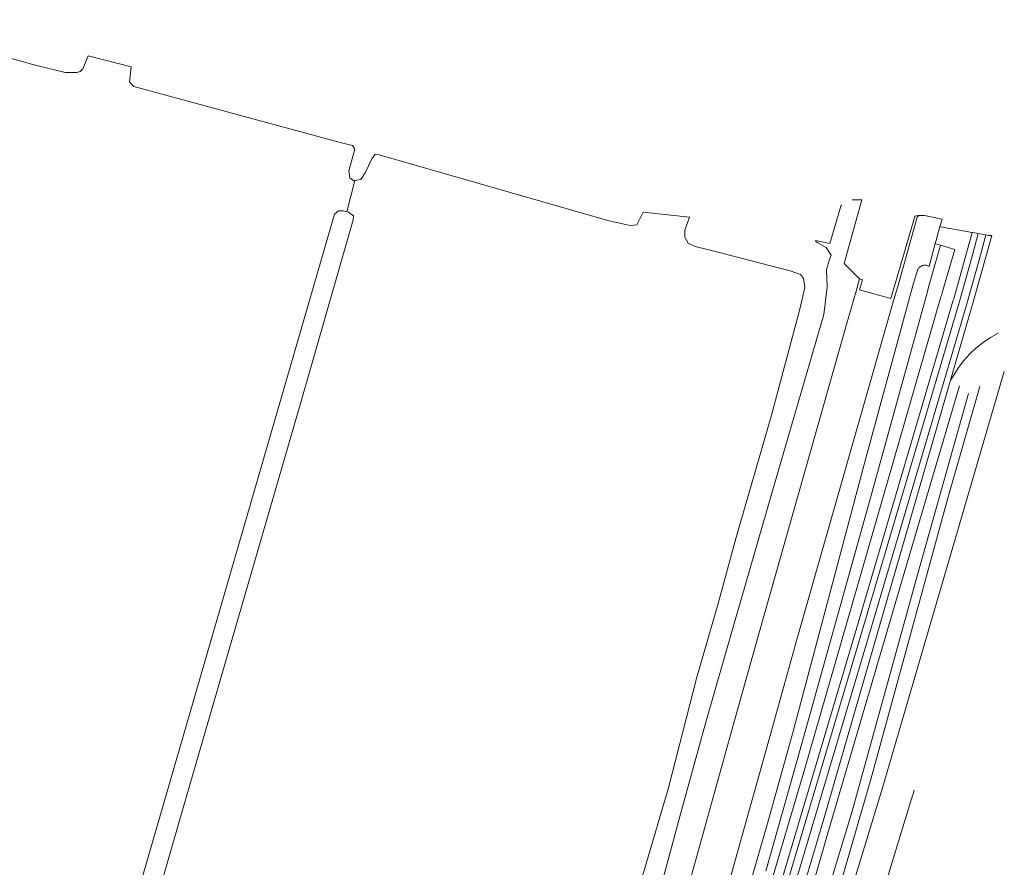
# Model space of a CAD drawing. Extents: x 151587 to 155483, y 462503 to 464608.
# Tile 22 of 236: x 152103 to 152230, y 464350 to 464460. Entities that reach past the tile are written whole.
import ezdxf

# ---------------------------------------------------------------- set-up
doc = ezdxf.new("R2010")
doc.units = 0
doc.header["$LTSCALE"] = 0.5
for name, color, linetype, lineweight in [('B-RO-GR-BEPLANTING_CULTUUR_BOSPLANTSOEN-GV', 251, 'CONTINUOUS', 18), ('B-RO-GR-GRAS-GV', 251, 'CONTINUOUS', 13), ('B-RO-GR-GROENVOORZIENING-GV', 251, 'CONTINUOUS', 18), ('B-RO-OG-TERREIN_CULTUURSCHEIDING-GV', 251, 'CONTINUOUS', 18), ('B-RO-OG-WATER-GV', 251, 'CONTINUOUS', 18), ('B-RO-OG-WATER_SLOOT-GV', 251, 'CONTINUOUS', 18), ('B-RO-VH-VERHARDING_ASFALT-GV', 251, 'CONTINUOUS', 18), ('B-RO-VH-VERHARDING_FUNDERING_ZAND-GV', 251, 'CONTINUOUS', 18), ('B-RO-VH-VERHARDING_GESLOTEN-GV', 251, 'CONTINUOUS', 18)]:
    doc.layers.add(name, color=color, linetype=linetype, lineweight=lineweight)

msp = doc.modelspace()

# ---------------------------------------------------------------- linework, layer by layer
at = {"layer": 'B-RO-GR-BEPLANTING_CULTUUR_BOSPLANTSOEN-GV', "flags": 128}
for points in [[(152228.895, 464419.358), (152227.893, 464418.815), (152226.941, 464418.188), (152226.046, 464417.482), (152225.215, 464416.703), (152224.453, 464415.855), (152223.766, 464414.945), (152223.16, 464413.98), (152222.746, 464413.322), (152206.417, 464356.756), (152198.6, 464330.431), (152175.642, 464250.679)], [(152148.533, 464154.185), (152149.117, 464156.302), (152151.05, 464162.565), (152156.613, 464181.055), (152160.066, 464192.804), (152166.712, 464214.902), (152169.493, 464224.266), (152172.126, 464233.48), (152176.983, 464250.12), (152198.363, 464325.341), (152207.313, 464356.226), (152217.052, 464389.467), (152223.906, 464412.602)]]:
    msp.add_lwpolyline(points, dxfattribs=at)
at = {"layer": 'B-RO-GR-GRAS-GV', "flags": 128}
for points in [[(152105.651, 464304.616), (152143.31, 464434.736), (152143.838, 464435.17), (152144.436, 464435.153), (152144.91, 464435.041), (152145.934, 464439.058), (152145.834, 464439.037), (152145.323, 464439.411), (152145.172, 464440.31), (152145.956, 464443.111), (152145.653, 464443.571), (152144.053, 464443.958), (152129.513, 464447.928), (152117.479, 464451.176), (152116.911, 464451.804), (152117.141, 464453.71), (152111.594, 464455.169), (152110.9, 464453.468), (152110.537, 464453.137), (152110.107, 464453.005), (152108.621, 464453.005), (152104.425, 464454.013), (152083.926, 464459.811)], [(152182.549, 464347.754), (152186.366, 464360.729), (152190.035, 464374.996), (152192.796, 464384.498), (152195.048, 464392.878), (152199.675, 464408.821), (152203.294, 464422.466), (152203.946, 464425.251), (152203.764, 464426.415), (152203.393, 464426.947), (152202.085, 464427.401), (152192.109, 464429.98), (152189.807, 464430.565), (152188.922, 464430.983), (152188.493, 464431.758), (152188.489, 464432.649), (152189.098, 464434.347), (152183.124, 464434.974), (152182.32, 464433.346), (152181.444, 464433.245), (152178.559, 464433.929), (152149.097, 464442.397), (152148.583, 464442.477), (152148.148, 464441.849), (152147.289, 464440.079), (152146.704, 464439.218), (152145.934, 464439.058), (152144.91, 464435.041), (152145.115, 464434.992), (152145.789, 464434.528), (152145.743, 464433.986), (152138.959, 464410.311), (152123.816, 464358.145), (152108.303, 464304.326)]]:
    msp.add_lwpolyline(points, dxfattribs=at)
at = {"layer": 'B-RO-GR-GROENVOORZIENING-GV', "flags": 128}
msp.add_lwpolyline([(152189.07, 464321.412), (152199.072, 464355.819), (152202.363, 464367.713), (152211.82, 464403.244), (152217.963, 464425.839), (152218.542, 464427.627), (152218.583, 464427.699), (152218.631, 464427.767), (152218.683, 464427.831), (152218.742, 464427.89), (152218.805, 464427.943), (152218.872, 464427.992), (152218.943, 464428.034), (152219.018, 464428.07), (152219.095, 464428.1), (152219.175, 464428.123), (152219.256, 464428.139), (152219.265, 464428.14), (152219.338, 464428.148), (152219.421, 464428.15), (152219.504, 464428.145), (152219.586, 464428.133), (152219.666, 464428.114), (152219.745, 464428.088), (152219.821, 464428.056), (152219.894, 464428.017), (152219.964, 464427.972), (152220.776, 464430.934), (152220.848, 464431.195), (152221.375, 464433.116), (152221.64, 464434.085), (152219.399, 464434.535), (152218.637, 464434.554), (152218.456, 464434.351), (152215.93, 464425.417), (152215.434, 464423.718), (152214.911, 464421.93), (152203.031, 464380.176), (152199.565, 464367.79), (152191.581, 464339.259)], dxfattribs=at)
at = {"layer": 'B-RO-OG-TERREIN_CULTUURSCHEIDING-GV', "flags": 128}
msp.add_lwpolyline([(152226.316, 464432.222), (152225.609, 464432.35), (152225.519, 464432.366), (152223.144, 464423.788), (152223.097, 464423.627), (152210.642, 464381.423), (152199.472, 464343.798), (152172.485, 464250.603), (152161.687, 464213.626), (152146.386, 464160.546), (152145.031, 464155.662), (152144.135, 464152.435), (152142.703, 464146.47), (152143.077, 464146.061), (152143.182, 464145.985), (152147.181, 464160.4), (152162.481, 464213.477), (152168.245, 464233.306), (152173.279, 464250.453), (152200.266, 464343.647), (152211.435, 464381.271), (152223.891, 464423.476), (152223.939, 464423.641), (152225.595, 464429.61)], close=True, dxfattribs=at)
for points in [[(152175.642, 464250.679), (152198.6, 464330.431), (152206.417, 464356.756), (152222.746, 464413.322), (152225.52, 464422.929), (152225.565, 464423.084), (152228.055, 464431.987), (152227.639, 464431.983), (152227.302, 464432.044), (152226.582, 464429.432), (152224.926, 464423.463), (152224.878, 464423.298), (152212.422, 464381.093), (152201.253, 464343.469), (152174.266, 464250.275), (152169.232, 464233.127), (152163.468, 464213.299), (152148.168, 464160.221), (152144.046, 464145.365), (152144.937, 464144.726), (152147.309, 464143.723), (152147.884, 464143.48), (152151.481, 464142.164), (152153.176, 464141.61)], [(152199.472, 464343.798), (152210.642, 464381.423), (152223.097, 464423.627), (152223.144, 464423.788), (152225.519, 464432.366), (152221.455, 464433.102), (152221.375, 464433.116), (152220.848, 464431.195), (152220.776, 464430.934), (152220.858, 464430.911), (152221.423, 464430.748), (152223.303, 464430.175), (152221.702, 464424.761), (152221.555, 464424.25), (152221.507, 464424.086), (152203.967, 464363.229), (152170.757, 464250.744)], [(152170.757, 464250.744), (152203.967, 464363.229), (152221.507, 464424.086), (152221.555, 464424.25), (152221.702, 464424.761), (152223.303, 464430.175), (152221.423, 464430.748), (152219.914, 464425.307), (152219.766, 464424.77), (152219.719, 464424.601), (152212.416, 464398.159), (152202.979, 464364.294), (152198.929, 464349.985)], [(152229.668, 464414.422), (152214.347, 464362.064), (152214.294, 464361.882), (152213.835, 464360.313), (152207.736, 464340.307), (152186.176, 464270.408), (152186.832, 464269.673), (152189.189, 464269.034), (152189.973, 464269.147), (152190.03, 464269.332), (152190.308, 464270.232)], [(152190.308, 464270.232), (152199.339, 464299.512), (152205.235, 464318.627), (152211.561, 464339.138), (152217.671, 464359.181), (152217.902, 464359.972), (152218.046, 464360.448)]]:
    msp.add_lwpolyline(points, dxfattribs=at)
at = {"layer": 'B-RO-OG-WATER-GV', "flags": 128}
for points in [[(152198.929, 464349.985), (152202.979, 464364.294), (152212.416, 464398.159), (152219.719, 464424.601), (152219.766, 464424.77), (152219.914, 464425.307), (152221.423, 464430.748), (152220.858, 464430.911), (152220.776, 464430.934), (152219.964, 464427.972), (152219.894, 464428.017), (152219.821, 464428.056), (152219.745, 464428.088), (152219.666, 464428.114), (152219.586, 464428.133), (152219.504, 464428.145), (152219.421, 464428.15), (152219.338, 464428.148), (152219.265, 464428.14), (152219.256, 464428.139), (152219.175, 464428.123), (152219.095, 464428.1), (152219.018, 464428.07), (152218.943, 464428.034), (152218.872, 464427.992), (152218.805, 464427.943), (152218.742, 464427.89), (152218.683, 464427.831), (152218.631, 464427.767), (152218.583, 464427.699), (152218.542, 464427.627), (152217.963, 464425.839), (152211.82, 464403.244), (152202.363, 464367.713), (152199.072, 464355.819), (152189.07, 464321.412)], [(152225.043, 464411.597), (152218.4, 464387.898), (152210.042, 464357.73), (152198.517, 464319.598), (152174.012, 464237.361), (152170.146, 464224.627), (152164.497, 464205.69), (152160.692, 464192.688), (152156.564, 464179.059), (152153.55, 464168.741), (152150.503, 464158.87), (152149.07, 464153.979)], [(152150.381, 464153.629), (152158.11, 464179.514), (152163.816, 464198.957), (152168.793, 464215.717), (152170.942, 464223.202), (152171.465, 464222.966), (152172.329, 464222.577), (152175.145, 464221.29), (152187.311, 464215.777), (152187.631, 464216.781), (152187.952, 464217.786), (152175.73, 464223.283), (152175.516, 464222.731), (152171.397, 464224.663), (152172.831, 464229.583), (152179.273, 464250.817), (152198.425, 464315.074), (152208.085, 464346.707), (152212.486, 464361.971), (152222.298, 464397.802), (152226.495, 464412.499)]]:
    msp.add_lwpolyline(points, dxfattribs=at)
at = {"layer": 'B-RO-OG-WATER_SLOOT-GV', "flags": 128}
msp.add_lwpolyline([(152096.125, 464262.202), (152096.62, 464263.63), (152107.269, 464299.844), (152108.303, 464304.326), (152123.816, 464358.145), (152138.959, 464410.311), (152145.743, 464433.986), (152145.789, 464434.528), (152145.115, 464434.992), (152144.91, 464435.041), (152144.436, 464435.153), (152143.838, 464435.17), (152143.31, 464434.736), (152105.651, 464304.616), (152104.57, 464299.334), (152095.14, 464267.972), (152094.293, 464266.626), (152093.982, 464266.605)], close=True, dxfattribs=at)
for points in [[(152226.495, 464412.499), (152222.298, 464397.802), (152212.486, 464361.971), (152208.085, 464346.707), (152198.425, 464315.074), (152179.273, 464250.817), (152172.831, 464229.583), (152171.397, 464224.663), (152175.516, 464222.731), (152175.73, 464223.283), (152175.388, 464223.447), (152172.02, 464225.053), (152176.767, 464240.055), (152180.107, 464250.732), (152186.176, 464270.408), (152207.736, 464340.307), (152213.835, 464360.313), (152214.294, 464361.882), (152214.347, 464362.064), (152229.668, 464414.422)], [(152223.906, 464412.602), (152217.052, 464389.467), (152207.313, 464356.226), (152198.363, 464325.341), (152176.983, 464250.12), (152172.126, 464233.48), (152169.493, 464224.266), (152166.712, 464214.902), (152160.066, 464192.804), (152156.613, 464181.055), (152151.05, 464162.565), (152149.117, 464156.302), (152148.533, 464154.185)], [(152149.07, 464153.979), (152150.503, 464158.87), (152153.55, 464168.741), (152156.564, 464179.059), (152160.692, 464192.688), (152164.497, 464205.69), (152170.146, 464224.627), (152174.012, 464237.361), (152198.517, 464319.598), (152210.042, 464357.73), (152218.4, 464387.898), (152225.043, 464411.597)]]:
    msp.add_lwpolyline(points, dxfattribs=at)
at = {"layer": 'B-RO-VH-VERHARDING_ASFALT-GV', "flags": 128}
msp.add_lwpolyline([(152191.581, 464339.259), (152199.565, 464367.79), (152203.031, 464380.176), (152214.911, 464421.93), (152215.434, 464423.718), (152215.93, 464425.417), (152218.456, 464434.351), (152218.637, 464434.554), (152218.507, 464434.557), (152218.146, 464434.457), (152218.134, 464434.416), (152215.038, 464423.832), (152211.018, 464424.988), (152211.38, 464426.266), (152211.002, 464426.373), (152210.638, 464425.097), (152209.238, 464420.184), (152197.926, 464380.301), (152194.69, 464368.628), (152187.58, 464343.097)], dxfattribs=at)
at = {"layer": 'B-RO-VH-VERHARDING_FUNDERING_ZAND-GV', "flags": 128}
msp.add_lwpolyline([(152227.302, 464432.044), (152226.316, 464432.222), (152225.595, 464429.61), (152223.939, 464423.641), (152223.891, 464423.476), (152211.435, 464381.271), (152200.266, 464343.647), (152173.279, 464250.453), (152168.245, 464233.306), (152162.481, 464213.477), (152147.181, 464160.4), (152143.182, 464145.985), (152144.046, 464145.365), (152148.168, 464160.221), (152163.468, 464213.299), (152169.232, 464233.127), (152174.266, 464250.275), (152201.253, 464343.469), (152212.422, 464381.093), (152224.878, 464423.298), (152224.926, 464423.463), (152226.582, 464429.432)], close=True, dxfattribs=at)
at = {"layer": 'B-RO-VH-VERHARDING_GESLOTEN-GV', "flags": 128}
for points in [[(152208.727, 464435.869), (152208.722, 464435.869), (152208.64, 464435.882), (152207.198, 464430.93), (152205.984, 464431.183), (152205.361, 464431.329), (152205.342, 464431.251), (152205.626, 464431.03), (152206.687, 464430.411), (152207.329, 464429.426), (152207.129, 464428.885), (152206.734, 464427.608), (152206.823, 464425.327), (152206.405, 464421.797), (152200.162, 464400.385), (152194.655, 464381.31), (152191.213, 464369.223), (152187.971, 464357.512), (152183.419, 464340.626)], [(152187.58, 464343.097), (152194.69, 464368.628), (152197.926, 464380.301), (152209.238, 464420.184), (152210.638, 464425.097), (152211.002, 464426.373), (152209.03, 464428.372), (152211.322, 464436.572), (152210.05, 464436.572)]]:
    msp.add_lwpolyline(points, dxfattribs=at)

doc.saveas('drawing.dxf')
